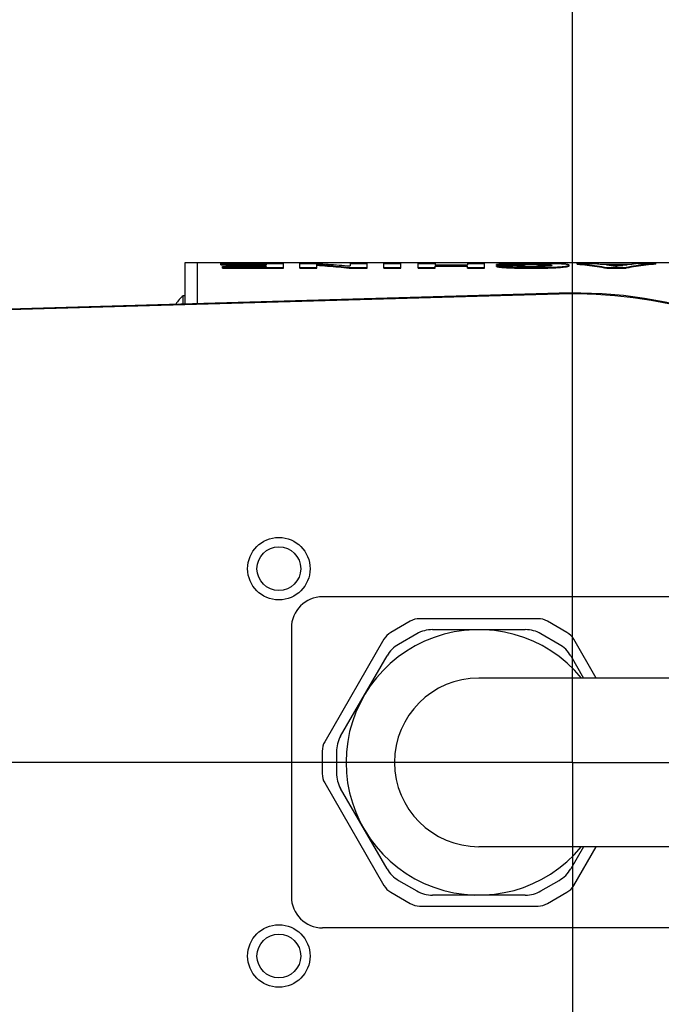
# Model space of a CAD drawing. Extents: x 0 to 594, y 0 to 420.
# Tile 12 of 57: x 61 to 72, y 288 to 304. Entities that reach past the tile are written whole.
import ezdxf

# ---------------------------------------------------------------- set-up
doc = ezdxf.new("R2010")
doc.units = 0
doc.header["$LTSCALE"] = 32.67
doc.linetypes.add('CENTER', pattern=[0.6, 0.375, -0.075, 0.075, -0.075])
doc.linetypes.add('PHANTOM', pattern=[0.8, 0.45, -0.05, 0.1, -0.05, 0.1, -0.05])
doc.layers.get('0').update_dxf_attribs({"linetype": 'CONTINUOUS'})
for name, color, linetype in [('CRV', 7, 'CONTINUOUS'), ('DEFAULT_1', 7, 'CENTER'), ('PARAM_DIM', 7, 'CONTINUOUS')]:
    doc.layers.add(name, color=color, linetype=linetype)
doc.styles.get("Standard").update_dxf_attribs({"font": 'txt', "width": 0.8})
doc.dimstyles.new('DIMSTYLE_8', dxfattribs={"dimtxt": 3.8, "dimasz": 1.8, "dimexe": 0.18, "dimexo": 0.0625, "dimgap": 0.09, "dimtad": 1, "dimlfac": 10, "dimtxsty": 'STANDARD', "dimblk": 'OPEN', "dimblk1": 'OPEN', "dimblk2": 'OPEN', "dimcen": 0.09, "dimazin": 3, "dimtp": 0.01, "dimtm": 0.01, "dimtfac": 1, "dimtofl": 0, "dimtmove": 0, "dimatfit": 3, "dimtolj": 1})

# ---------------------------------------------------------------- blocks, each defined once
blk = doc.blocks.new('_OPEN')
at = {"color": 0, "linetype": 'BYBLOCK'}
for p, q in [((0, 0), (-1, 0.342)), ((-1, -0.342), (0, 0)), ((-1, 0), (0, 0))]:
    blk.add_line(p, q, dxfattribs=at)
blk = doc.blocks.new('*D46')
at = {"layer": 'PARAM_DIM', "color": 2, "linetype": 'CONTINUOUS'}
blk.add_line((37.677, 243.713), (125.213, 292.06), dxfattribs=at)
at = {"layer": 'PARAM_DIM', "color": 2, "linetype": 'CONTINUOUS', "xscale": 1.8, "yscale": 1.8, "zscale": 1.8, "rotation": 208.912529}
blk.add_blockref('_OPEN', (37.677, 243.713), dxfattribs=at)

msp = doc.modelspace()

# ---------------------------------------------------------------- linework, layer by layer
at = {"color": 7, "linetype": 'CONTINUOUS'}
for p, q in [((64.01282, 300.06007), (132.91282, 300.06007)), ((64.01282, 299.39847), (64.01282, 300.06006)), ((64.21282, 299.40425), (64.21282, 300.06006)), ((132.71282, 300.05703), (64.21282, 300.05703)), ((64.58229, 300.02668), (64.58229, 300.04515)), ((64.58229, 300.04515), (65.58477, 300.04515)), ((64.58229, 300.0367), (65.31211, 300.0367)), ((64.58229, 300.02668), (65.31211, 300.02668)), ((64.6132, 299.97213), (64.6132, 299.9963)), ((64.6132, 299.9963), (65.31211, 299.9963)), ((64.6132, 299.98217), (65.58477, 299.98217)), ((64.6132, 299.97213), (65.58477, 299.97213)), ((64.67409, 300.00095), (64.67409, 300.02244)), ((64.67409, 300.02244), (65.31211, 300.02244)), ((64.67409, 300.01098), (65.31211, 300.01098)), ((64.67409, 300.00095), (65.31211, 300.00095)), ((65.31211, 300.0367), (65.31211, 300.02244)), ((65.31211, 300.01098), (65.31211, 299.9963)), ((65.58477, 299.97213), (65.58477, 300.04515)), ((65.84652, 299.97213), (65.84652, 300.04515)), ((65.84652, 300.04515), (66.12736, 300.04515)), ((65.84652, 299.98217), (66.11918, 299.98217)), ((65.84652, 299.97213), (66.11918, 299.97213)), ((66.11918, 299.97213), (66.11918, 300.02943)), ((66.63904, 299.97213), (66.63904, 299.98217)), ((66.63904, 299.98217), (66.92443, 299.98217)), ((66.63904, 299.97213), (66.92443, 299.97213)), ((66.65177, 300.04515), (66.65177, 300.00608)), ((66.65177, 300.04515), (66.92443, 300.04515)), ((66.92443, 299.97213), (66.92443, 300.04515)), ((67.18981, 299.97213), (67.18981, 300.04515)), ((67.18981, 300.04515), (67.46247, 300.04515)), ((67.18981, 299.98217), (67.46247, 299.98217)), ((67.18981, 299.97213), (67.46247, 299.97213)), ((67.46247, 299.97213), (67.46247, 300.04515)), ((67.73967, 299.97213), (67.73967, 300.04515)), ((67.73967, 300.04515), (68.01233, 300.04515)), ((67.73967, 299.98217), (68.01233, 299.98217)), ((67.73967, 299.97213), (68.01233, 299.97213)), ((68.01233, 300.04515), (68.01233, 300.0222)), ((68.01233, 300.0222), (68.53129, 300.0222)), ((68.01233, 299.97213), (68.01233, 300.01071)), ((68.01233, 300.01071), (68.53129, 300.01071)), ((68.01233, 300.00068), (68.53129, 300.00068)), ((68.53129, 300.04515), (68.53129, 300.0222)), ((68.53129, 300.04515), (68.80395, 300.04515)), ((68.53129, 299.97213), (68.53129, 300.01071)), ((68.53129, 299.98217), (68.80395, 299.98217)), ((68.53129, 299.97213), (68.80395, 299.97213)), ((68.80395, 299.97213), (68.80395, 300.04515)), ((68.99299, 299.99723), (68.99299, 300.00726)), ((68.99299, 300.00726), (69.26565, 300.00726)), ((68.99572, 300.01761), (68.99572, 300.02763)), ((68.99572, 300.02763), (69.26837, 300.02763)), ((68.99572, 300.01761), (69.26837, 300.01761)), ((69.26837, 300.01761), (69.26837, 300.02763)), ((70.15633, 300.00886), (70.15633, 300.01889)), ((70.2872, 300.03514), (70.2872, 300.04515)), ((70.2872, 300.04515), (70.58531, 300.04515)), ((70.67801, 300.0351), (71.16244, 300.0351)), ((70.75527, 300.02519), (71.08427, 300.02519)), ((70.76163, 299.97213), (70.76163, 299.98217)), ((70.76163, 299.98217), (71.06973, 299.98217)), ((70.76163, 299.97213), (71.06973, 299.97213)), ((70.82705, 300.01517), (71.01406, 300.01517)), ((71.06973, 299.97213), (71.06973, 299.98217)), ((71.25514, 300.04515), (71.54416, 300.04515)), ((71.54416, 300.03514), (71.54416, 300.04515)), ((69.99573, 299.57138), (25.03329, 298.27192)), ((69.99615, 299.55694), (25.03371, 298.25748)), ((63.98397, 299.39763), (63.98397, 299.53007)), ((64.01282, 299.53007), (63.98397, 299.53007)), ((73.49629, 294.71007), (66.21282, 294.71007)), ((67.6153, 294.31987), (67.30453, 294.14045)), ((69.66034, 294.36007), (67.7653, 294.36007)), ((70.12111, 294.14045), (69.81034, 294.31987)), ((65.71282, 294.21007), (65.71282, 289.91007)), ((67.71992, 294.11808), (67.42698, 293.94895)), ((67.96992, 294.18507), (69.45571, 294.18507)), ((69.99866, 293.94895), (69.70571, 294.11808)), ((67.19472, 294.03064), (66.2472, 292.38949)), ((70.58921, 293.41007), (70.23092, 294.03064)), ((66.50107, 292.4792), (67.24396, 293.76593)), ((70.18168, 293.76593), (70.38713, 293.41007)), ((138.71282, 293.41007), (68.71282, 293.41007)), ((66.20701, 292.23949), (66.20701, 291.88064)), ((66.43408, 292.2292), (66.43408, 291.89093)), ((66.2472, 291.73064), (67.19472, 290.08949)), ((67.24396, 290.3542), (66.50107, 291.64093)), ((138.71282, 290.71007), (68.71282, 290.71007)), ((70.38713, 290.71007), (70.18168, 290.3542)), ((70.23092, 290.08949), (70.58921, 290.71007)), ((67.42698, 290.17119), (67.71992, 290.00205)), ((69.70571, 290.00205), (69.99866, 290.17119)), ((67.30453, 289.97968), (67.6153, 289.80026)), ((69.45571, 289.93507), (67.96992, 289.93507)), ((69.81034, 289.80026), (70.12111, 289.97968)), ((67.7653, 289.76007), (69.66034, 289.76007)), ((73.49629, 289.41007), (66.21282, 289.41007))]:
    msp.add_line(p, q, dxfattribs=at)
for centre, radius in [((65.51282, 295.16007), 0.5), ((65.51282, 295.16007), 0.35), ((65.51282, 288.96007), 0.5), ((65.51282, 288.96007), 0.35)]:
    msp.add_circle(centre, radius, dxfattribs=at)
for centre, radius, start, end in [((64.37282, 299.06007), 0.61, 129.601927, 146.726617), ((70.21282, 292.06007), 7.51445, 10.351535, 91.655442), ((70.21282, 292.06007), 7.5, 20.691333, 91.655442), ((66.21282, 294.21007), 0.5, 90, 180), ((67.7653, 294.06007), 0.3, 90, 120), ((69.66034, 294.06007), 0.3, 60, 90), ((68.71282, 292.06007), 2.125, 39.443695, 320.478512), ((67.45453, 293.88064), 0.3, 120, 150), ((67.96992, 293.68507), 0.5, 90, 120), ((69.45571, 293.68507), 0.5, 60, 90), ((69.97111, 293.88064), 0.3, 30, 60), ((67.67698, 293.51593), 0.5, 120, 150), ((69.74866, 293.51593), 0.5, 30, 60), ((68.71282, 292.06007), 1.35, 90, 270), ((66.50701, 292.23949), 0.3, 150, 180), ((66.93408, 292.2292), 0.5, 150, 180), ((66.50701, 291.88064), 0.3, 180, 210), ((66.93408, 291.89093), 0.5, 180, 210), ((70.21282, 292.06007), 7.51445, 268.344558, 349.648465), ((67.67698, 290.6042), 0.5, 210, 240), ((69.74866, 290.6042), 0.5, 300, 330), ((67.45453, 290.23949), 0.3, 210, 240), ((69.97111, 290.23949), 0.3, 300, 330), ((66.21282, 289.91007), 0.5, 180, 270), ((67.96992, 290.43507), 0.5, 240, 270), ((69.45571, 290.43507), 0.5, 270, 300), ((67.7653, 290.06007), 0.3, 240, 270), ((69.66034, 290.06007), 0.3, 270, 300), ((70.21282, 292.06007), 7.5, 268.344558, 339.308667)]:
    msp.add_arc(centre, radius, start, end, dxfattribs=at)
for points, knots in [([(66.11918, 300.02943), (66.17702, 300.02518), (66.29266, 300.01601), (66.46596, 300.00025), (66.58137, 299.98842), (66.63904, 299.98217)], [0, 0, 0, 0, 0.33330197, 0.6666402, 1, 1, 1, 1]), ([(66.11918, 300.01941), (66.17702, 300.01516), (66.29266, 300.00598), (66.46562, 299.99025), (66.58069, 299.97845), (66.63802, 299.97224)], [0, 0, 0, 0, 0.33395762, 0.6679516, 1, 1, 1, 1]), ([(66.12736, 300.04515), (66.18569, 300.04181), (66.30232, 300.03447), (66.47714, 300.02144), (66.59358, 300.01142), (66.65177, 300.00608)], [0, 0, 0, 0, 0.33331037, 0.66664875, 1, 1, 1, 1]), ([(68.99299, 299.99723), (68.99732, 299.99582), (69.00744, 299.99324), (69.02465, 299.99004), (69.04553, 299.98712), (69.06909, 299.98457), (69.08566, 299.98315), (69.09414, 299.9825)], [0, 0, 0, 0, 0.13338952, 0.30557747, 0.5128214, 0.750755, 1, 1, 1, 1]), ([(69.18223, 300.04158), (69.17019, 300.0412), (69.14692, 300.04041), (69.11334, 300.03898), (69.08257, 300.03735), (69.05502, 300.03546), (69.03126, 300.03332), (69.01186, 300.0309), (69.0005, 300.02884), (68.99572, 300.02763)], [0, 0, 0, 0, 0.19302437, 0.37304374, 0.53863161, 0.68676179, 0.81535916, 0.92087283, 1, 1, 1, 1]), ([(69.00611, 300.00374), (69.01182, 300.00246), (69.02452, 300.0001), (69.04537, 299.99718), (69.06926, 299.99459), (69.08618, 299.99315), (69.095, 299.99247)], [0, 0, 0, 0, 0.19590786, 0.43208575, 0.70392898, 1, 1, 1, 1]), ([(69.095, 299.99247), (69.10507, 299.9917), (69.12547, 299.9903), (69.15636, 299.98852), (69.18777, 299.987), (69.2196, 299.98569), (69.25196, 299.98456), (69.27373, 299.98392), (69.28473, 299.98362)], [0, 0, 0, 0, 0.15946607, 0.3230017, 0.48863306, 0.65604648, 0.82617627, 1, 1, 1, 1]), ([(69.095, 299.98243), (69.10716, 299.9815), (69.13398, 299.9797), (69.17787, 299.97736), (69.22896, 299.97524), (69.26537, 299.9741), (69.28473, 299.97357)], [0, 0, 0, 0, 0.19256859, 0.42458147, 0.69413891, 1, 1, 1, 1]), ([(69.5583, 300.04606), (69.54054, 300.04606), (69.50592, 300.04602), (69.45512, 300.04584), (69.40638, 300.04554), (69.35916, 300.0451), (69.31314, 300.04451), (69.26826, 300.04375), (69.22474, 300.0428), (69.19621, 300.04202), (69.18223, 300.04158)], [0, 0, 0, 0, 0.14164102, 0.27614056, 0.40525561, 0.53039841, 0.65279233, 0.77237371, 0.8884413, 1, 1, 1, 1]), ([(69.54558, 299.99465), (69.53213, 299.99465), (69.50496, 299.99472), (69.46487, 299.99509), (69.42686, 299.99575), (69.39282, 299.99668), (69.36325, 299.99784), (69.33756, 299.9992), (69.31503, 300.00079), (69.29549, 300.00263), (69.2793, 300.00468), (69.26974, 300.00636), (69.26565, 300.00726)], [0, 0, 0, 0, 0.14375879, 0.29061483, 0.42881187, 0.55035114, 0.65475926, 0.74533192, 0.82544264, 0.89626232, 0.9552138, 1, 1, 1, 1]), ([(69.26837, 300.02763), (69.27271, 300.02821), (69.2817, 300.02929), (69.29573, 300.0307), (69.31092, 300.03197), (69.32752, 300.03311), (69.34571, 300.03413), (69.36557, 300.03501), (69.37936, 300.03548), (69.38653, 300.03569)], [0, 0, 0, 0, 0.1107755, 0.22920909, 0.35711968, 0.49683248, 0.65046654, 0.81852, 1, 1, 1, 1]), ([(69.28137, 300.01919), (69.28601, 300.0197), (69.29568, 300.02068), (69.31086, 300.02195), (69.32747, 300.02309), (69.34568, 300.02411), (69.36555, 300.025), (69.37936, 300.02547), (69.38653, 300.02568)], [0, 0, 0, 0, 0.1329062, 0.27658266, 0.43379539, 0.6067227, 0.79581299, 1, 1, 1, 1]), ([(69.28473, 299.98362), (69.3108, 299.98291), (69.36653, 299.9817), (69.4553, 299.9806), (69.518, 299.98037), (69.55103, 299.98037)], [0, 0, 0, 0, 0.29368715, 0.62798784, 1, 1, 1, 1]), ([(69.28473, 299.97357), (69.31084, 299.97286), (69.36661, 299.97165), (69.45538, 299.97056), (69.51804, 299.97033), (69.55103, 299.97033)], [0, 0, 0, 0, 0.29415218, 0.62843385, 1, 1, 1, 1]), ([(69.38653, 300.03569), (69.398, 300.03603), (69.42279, 300.03664), (69.46248, 300.03728), (69.50705, 300.03767), (69.53831, 300.03775), (69.55466, 300.03775)], [0, 0, 0, 0, 0.20487432, 0.44233885, 0.70818756, 1, 1, 1, 1]), ([(69.38653, 300.02568), (69.39805, 300.02602), (69.42289, 300.02662), (69.46261, 300.02726), (69.50714, 300.02766), (69.53835, 300.02774), (69.55466, 300.02774)], [0, 0, 0, 0, 0.20564966, 0.44323217, 0.70885012, 1, 1, 1, 1]), ([(69.79551, 300.00162), (69.78699, 300.00097), (69.76909, 299.99976), (69.7412, 299.9983), (69.71149, 299.9971), (69.68056, 299.99616), (69.64866, 299.99547), (69.61569, 299.99499), (69.58122, 299.99471), (69.55768, 299.99465), (69.54558, 299.99465)], [0, 0, 0, 0, 0.10254958, 0.21515071, 0.33501382, 0.45923251, 0.5864294, 0.71770649, 0.85475347, 1, 1, 1, 1]), ([(69.55103, 299.98037), (69.57248, 299.98037), (69.6141, 299.98048), (69.67496, 299.98098), (69.7329, 299.98181), (69.78874, 299.983), (69.84285, 299.98458), (69.89511, 299.98658), (69.94489, 299.98901), (69.97715, 299.99098), (69.99273, 299.99204)], [0, 0, 0, 0, 0.14560632, 0.28255012, 0.41310444, 0.53901621, 0.6616893, 0.78056101, 0.89397459, 1, 1, 1, 1]), ([(69.55103, 299.97033), (69.57246, 299.97033), (69.61406, 299.97043), (69.67488, 299.97093), (69.73283, 299.97177), (69.78869, 299.97296), (69.84282, 299.97454), (69.89508, 299.97654), (69.94487, 299.97896), (69.97715, 299.98094), (69.99273, 299.982)], [0, 0, 0, 0, 0.14548553, 0.28236684, 0.41291836, 0.53888592, 0.66161551, 0.78051323, 0.89393076, 1, 1, 1, 1]), ([(69.55466, 300.03775), (69.56782, 300.03775), (69.59343, 300.03771), (69.63096, 300.03748), (69.66682, 300.03708), (69.70126, 300.03649), (69.73419, 300.03569), (69.76523, 300.03466), (69.78523, 300.03378), (69.79482, 300.03329)], [0, 0, 0, 0, 0.16423944, 0.31983627, 0.46873354, 0.61213847, 0.74993245, 0.88006891, 1, 1, 1, 1]), ([(69.55466, 300.02774), (69.56621, 300.02774), (69.58875, 300.0277), (69.62186, 300.02752), (69.65363, 300.02722), (69.68429, 300.02678), (69.7139, 300.02619), (69.7423, 300.02542), (69.76915, 300.02448), (69.78648, 300.0237), (69.79482, 300.02327)], [0, 0, 0, 0, 0.14419497, 0.28152498, 0.41345717, 0.54090674, 0.66449802, 0.78329803, 0.89567638, 1, 1, 1, 1]), ([(69.9939, 300.03976), (69.97827, 300.0404), (69.9459, 300.04155), (69.89605, 300.0429), (69.84391, 300.04396), (69.7903, 300.04477), (69.73543, 300.04537), (69.67885, 300.04577), (69.61963, 300.04601), (69.57916, 300.04606), (69.5583, 300.04606)], [0, 0, 0, 0, 0.1077271, 0.2230066, 0.34343292, 0.46677617, 0.59219727, 0.72132804, 0.85635204, 1, 1, 1, 1]), ([(69.79482, 300.03329), (69.80301, 300.03287), (69.81815, 300.03199), (69.83891, 300.03033), (69.85537, 300.02852), (69.86817, 300.02645), (69.87665, 300.02432), (69.88367, 300.02159), (69.88367, 300.01893)], [0, 0, 0, 0, 0.26943275, 0.49913835, 0.68254895, 0.8187633, 0.91248672, 1, 1, 1, 1]), ([(69.79482, 300.02327), (69.80203, 300.0229), (69.81556, 300.02212), (69.83431, 300.02071), (69.85003, 300.01913), (69.86238, 300.01745), (69.8697, 300.016), (69.87261, 300.01528)], [0, 0, 0, 0, 0.27675018, 0.51900121, 0.72111137, 0.88075696, 1, 1, 1, 1]), ([(69.86875, 300.01099), (69.86486, 300.01001), (69.85502, 300.00807), (69.83874, 300.00573), (69.81876, 300.00354), (69.80432, 300.0023), (69.79669, 300.00171)], [0, 0, 0, 0, 0.17298058, 0.40142268, 0.68446946, 1, 1, 1, 1]), ([(69.88367, 300.01893), (69.88367, 300.01613), (69.8765, 300.01316), (69.87149, 300.01168), (69.86875, 300.01099)], [0, 0, 0, 0, 0.4870348, 1, 1, 1, 1]), ([(69.99273, 299.99204), (70.0065, 299.99299), (70.03257, 299.99494), (70.06916, 299.99832), (70.09957, 300.00201), (70.12471, 300.00577), (70.13665, 300.00897), (70.14333, 300.01062)], [0, 0, 0, 0, 0.27234633, 0.51696096, 0.72302112, 0.88431564, 1, 1, 1, 1]), ([(69.99351, 299.98206), (70.00927, 299.98314), (70.03893, 299.98538), (70.07965, 299.98944), (70.11213, 299.99356), (70.13597, 299.99844), (70.14936, 300.00197), (70.15633, 300.00675), (70.15633, 300.00886)], [0, 0, 0, 0, 0.28397072, 0.53472093, 0.73372193, 0.87610828, 0.96204188, 1, 1, 1, 1]), ([(70.15633, 300.01889), (70.15633, 300.02383), (70.14117, 300.02693), (70.12518, 300.03045), (70.10023, 300.03324), (70.07004, 300.03581), (70.0336, 300.038), (70.00762, 300.0392), (69.9939, 300.03976)], [0, 0, 0, 0, 0.08967832, 0.19373398, 0.33984857, 0.52734944, 0.75075278, 1, 1, 1, 1]), ([(70.2872, 300.04515), (70.34005, 300.04028), (70.44572, 300.02911), (70.60392, 300.0081), (70.7091, 299.99128), (70.76163, 299.98217)], [0, 0, 0, 0, 0.33256693, 0.66585748, 1, 1, 1, 1]), ([(70.2872, 300.03514), (70.34005, 300.03027), (70.44572, 300.01909), (70.60339, 299.99814), (70.70805, 299.98141), (70.76007, 299.9724)], [0, 0, 0, 0, 0.333672, 0.66807075, 1, 1, 1, 1]), ([(70.58531, 300.04515), (70.60077, 300.04362), (70.63169, 300.04041), (70.66257, 300.03691), (70.67801, 300.0351)], [0, 0, 0, 0, 0.49983267, 1, 1, 1, 1]), ([(70.75664, 300.02501), (70.78394, 300.02141), (70.83899, 300.01372), (70.89391, 300.00517), (70.92159, 300.00063)], [0, 0, 0, 0, 0.49545208, 1, 1, 1, 1]), ([(71.08287, 300.02501), (71.05619, 300.02141), (71.00236, 300.01372), (70.94866, 300.00517), (70.92159, 300.00063)], [0, 0, 0, 0, 0.49523906, 1, 1, 1, 1]), ([(71.54416, 300.04515), (71.49132, 300.04028), (71.38564, 300.02911), (71.22744, 300.0081), (71.12227, 299.99128), (71.06973, 299.98217)], [0, 0, 0, 0, 0.33256693, 0.66585747, 1, 1, 1, 1]), ([(71.54416, 300.03514), (71.49131, 300.03027), (71.38564, 300.01909), (71.22797, 299.99814), (71.12331, 299.98141), (71.0713, 299.9724)], [0, 0, 0, 0, 0.333672, 0.66807075, 1, 1, 1, 1]), ([(71.25514, 300.04515), (71.23968, 300.04362), (71.20876, 300.04041), (71.17788, 300.03691), (71.16244, 300.0351)], [0, 0, 0, 0, 0.49983267, 1, 1, 1, 1])]:
    msp.add_open_spline(points, degree=3, knots=knots, dxfattribs=at)
for points in [[(66.63802, 299.97224), (66.63836, 299.9722), (66.6387, 299.97216), (66.63904, 299.97213)], [(68.99299, 300.00726), (68.99729, 300.00586), (69.00169, 300.00474), (69.00611, 300.00374)], [(69.09414, 299.9825), (69.09443, 299.98248), (69.09471, 299.98246), (69.095, 299.98243)], [(69.26837, 300.01761), (69.26877, 300.01766), (69.26917, 300.01772), (69.26957, 300.01777)], [(69.26957, 300.01777), (69.2735, 300.01828), (69.27743, 300.01875), (69.28137, 300.01919)], [(69.79669, 300.00171), (69.7963, 300.00168), (69.79591, 300.00165), (69.79551, 300.00162)], [(69.87261, 300.01528), (69.87423, 300.01487), (69.87579, 300.01444), (69.87749, 300.01382)], [(69.99273, 299.982), (69.99299, 299.98202), (69.99325, 299.98204), (69.99351, 299.98206)], [(70.14333, 300.01062), (70.14918, 300.01206), (70.15633, 300.01375), (70.15633, 300.01889)], [(70.75527, 300.02519), (70.75573, 300.02513), (70.75618, 300.02507), (70.75664, 300.02501)], [(70.76007, 299.9724), (70.76059, 299.97231), (70.76111, 299.97222), (70.76163, 299.97213)], [(71.0713, 299.9724), (71.07077, 299.97231), (71.07025, 299.97222), (71.06973, 299.97213)], [(71.08427, 300.02519), (71.08381, 300.02513), (71.08334, 300.02507), (71.08287, 300.02501)]]:
    msp.add_open_spline(points, degree=3, dxfattribs=at)
at = {"layer": 'CRV', "color": 2, "linetype": 'PHANTOM'}
msp.add_arc((125.21282, 292.06007), 100, 55, 176.4319103, dxfattribs=at)
at = {"layer": 'DEFAULT_1', "color": 2, "linetype": 'CENTER'}
for q in [(70.21282, 305.58395), (56.68894, 292.06007), (70.21282, 278.53619), (83.7367, 292.06007)]:
    msp.add_line((70.21282, 292.06007), q, dxfattribs=at)

# ---------------------------------------------------------------- dimensions: what is measured, and where the dimension line sits
at = {"layer": 'PARAM_DIM', "color": 2, "linetype": 'CONTINUOUS'}
dim = msp.add_radius_dim(center=(125.21282, 292.06007), mpoint=(37.67694, 243.71268), dimstyle='DIMSTYLE_8', dxfattribs=at)
dim.commit()
dim.dimension.update_dxf_attribs({"geometry": '*D46', "text_midpoint": (46.70111, 249.78214), "dimtype": 164})

doc.saveas('drawing.dxf')
